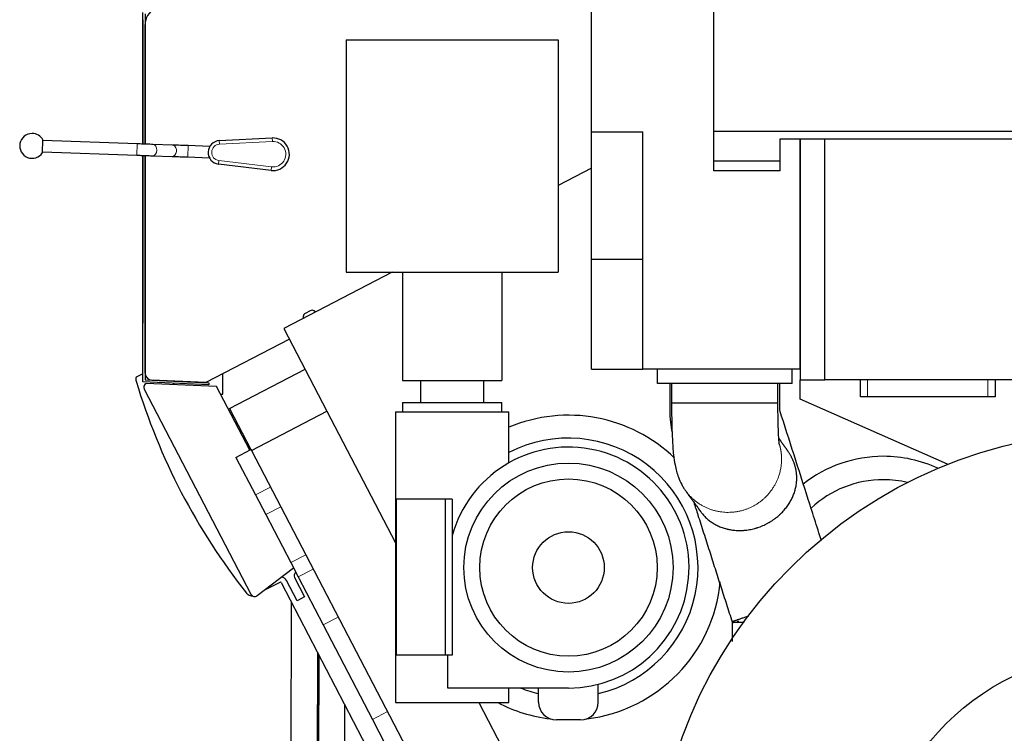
# Model space of a CAD drawing. Header units: inches. Extents: x 0 to 23760, y -13 to 16800.
# Tile 121 of 209: x 10308 to 11697, y 7211 to 8218. Entities that reach past the tile are written whole.
import ezdxf

# ---------------------------------------------------------------- set-up
doc = ezdxf.new("R2010")
doc.units = ezdxf.units.IN
doc.layers.add('254', color=7, linetype='Continuous', true_color=0xffffff)

msp = doc.modelspace()

# ---------------------------------------------------------------- linework, layer by layer
at = {"layer": '254', "color": 2, "linetype": 'Continuous', "lineweight": 25}
for p, q in [((11114.59, 8059.494), (11114.59, 8361.337)), ((11287.09, 8004.494), (11287.09, 8361.337)), ((10481.798, 8042.117), (10481.798, 8227.584)), ((10484.798, 8225.763), (10484.798, 8042.015)), ((10481.673, 8217.665), (10481.673, 8042.119)), ((10484.799, 8042.011), (10484.799, 8210.641)), ((10768.311, 8189.109), (11067.511, 8189.109)), ((10768.311, 8189.109), (10768.311, 7861.509)), ((11067.511, 8189.109), (11067.511, 7861.509)), ((11114.59, 7879.494), (11114.59, 8059.494)), ((11114.59, 8059.494), (11186.59, 8059.494)), ((11186.59, 7724.494), (11186.59, 8059.494)), ((11287.09, 8060.494), (12430.09, 8060.494)), ((10340.173, 8030.06), (10340.802, 8048.049)), ((10473.685, 8042.402), (10340.767, 8047.05)), ((10523.447, 8040.724), (10495.856, 8041.642)), ((10589.5, 8046.981), (10664.131, 8050.751)), ((11380.59, 8049.494), (11408.59, 8049.494)), ((11380.59, 8004.494), (11380.59, 8049.494)), ((11408.587, 8049.494), (11443.59, 8049.494)), ((11408.587, 8049.494), (11408.587, 7709.494)), ((11408.59, 7724.494), (11408.59, 8049.494)), ((11443.59, 8049.494), (12273.59, 8049.494)), ((11443.59, 7709.494), (11443.59, 8049.494)), ((10340.208, 8031.06), (10473.126, 8026.412)), ((10575.626, 8038.916), (10545.644, 8039.963)), ((10575.626, 8038.916), (10575.595, 8038.038)), ((10481.673, 8026.115), (10481.673, 7791.762)), ((10481.798, 7706.497), (10481.798, 8026.11)), ((10484.798, 8026.007), (10484.798, 7709.369)), ((10484.799, 7718.987), (10484.799, 8026.001)), ((10495.204, 8025.656), (10495.323, 8025.651)), ((10495.324, 8025.651), (10522.914, 8024.732)), ((10545.085, 8023.973), (10575.067, 8022.926)), ((10575.098, 8023.804), (10575.067, 8022.926)), ((10662.532, 8004.946), (10588.345, 8013.913)), ((11287.09, 8018.494), (11380.601, 8018.494)), ((11114.605, 8008.038), (11067.515, 7983.525)), ((11380.59, 8004.494), (11287.09, 8004.494)), ((11114.59, 7724.494), (11114.59, 7879.494)), ((11114.59, 7879.494), (11186.59, 7879.494)), ((10833.126, 7861.51), (10680.475, 7782.045)), ((10768.311, 7861.509), (11067.511, 7861.509)), ((10847.911, 7861.509), (10847.911, 7708.509)), ((10987.911, 7861.509), (10987.911, 7708.509)), ((10717.748, 7806.98), (10710.575, 7803.246)), ((10724.969, 7805.207), (10722.921, 7806.64)), ((10707.887, 7798.815), (10707.887, 7796.314)), ((10484.798, 7780.864), (10484.799, 7780.864)), ((10680.475, 7782.045), (10741.226, 7665.344)), ((10688.334, 7766.947), (10570.617, 7705.667)), ((10604.075, 7668.926), (10710.516, 7724.336)), ((11114.59, 7724.494), (11186.59, 7724.494)), ((11408.59, 7724.494), (11186.59, 7724.494)), ((11207.311, 7704.494), (11207.311, 7724.494)), ((11397.311, 7704.494), (11397.311, 7724.494)), ((10481.798, 7718.033), (10472.198, 7713.035)), ((10484.798, 7719.595), (10484.798, 7719.595)), ((10484.798, 7709.369), (10574.713, 7705.443)), ((10570.617, 7705.667), (10494.362, 7708.996)), ((10524.673, 7707.679), (10524.673, 7707.636)), ((10594.673, 7689.182), (10594.673, 7718.19)), ((10847.911, 7708.509), (10987.911, 7708.509)), ((10873.411, 7708.509), (10873.411, 7677.509)), ((10962.411, 7677.509), (10962.411, 7708.509)), ((11408.587, 7709.494), (11443.59, 7709.494)), ((11408.59, 7681.994), (11408.59, 7709.494)), ((12273.59, 7709.494), (11443.59, 7709.494)), ((11493.59, 7685.494), (11493.59, 7709.494)), ((11683.59, 7709.494), (11683.59, 7685.494)), ((10574.582, 7702.446), (10481.798, 7706.497)), ((10483.644, 7696.155), (10634.156, 7407.023)), ((10585.699, 7699.903), (10486.195, 7704.248)), ((10524.673, 7704.633), (10524.673, 7702.57)), ((10574.713, 7705.443), (10574.582, 7702.446)), ((10632.384, 7610.223), (10585.699, 7699.903)), ((11397.311, 7704.494), (11207.311, 7704.494)), ((10591.28, 7689.182), (10594.673, 7689.182)), ((11616.664, 7590.222), (11408.59, 7681.994)), ((11503.59, 7685.494), (11493.59, 7685.494)), ((11673.59, 7685.494), (11503.59, 7685.494)), ((11683.59, 7685.494), (11673.59, 7685.494)), ((10604.075, 7668.926), (10634.154, 7611.145)), ((10634.782, 7609.938), (10741.224, 7665.348)), ((10741.224, 7665.348), (10837.915, 7479.606)), ((10847.911, 7677.509), (10847.911, 7664.509)), ((10847.911, 7677.509), (10987.911, 7677.509)), ((10987.911, 7664.509), (10987.911, 7677.509)), ((11377.31, 7676.613), (11377.1, 7676.613)), ((11379.81, 7667.017), (11379.562, 7667.017)), ((11379.931, 7666.226), (11379.855, 7666.243)), ((10837.911, 7664.509), (10837.911, 7254.009)), ((10837.911, 7664.509), (10917.911, 7664.509)), ((10917.911, 7664.509), (10997.911, 7664.509)), ((10997.911, 7592.307), (10997.911, 7664.509)), ((10612.869, 7600.065), (10634.157, 7611.147)), ((10634.157, 7611.147), (10634.786, 7609.939)), ((10634.782, 7609.938), (10952.193, 7000.198)), ((10612.869, 7600.065), (10640.495, 7546.995)), ((10640.495, 7546.995), (10654.915, 7519.296)), ((10908.052, 7541.009), (10838.77, 7541.009)), ((10838.77, 7541.009), (10838.77, 7321.009)), ((10917.911, 7541.009), (10908.052, 7541.009)), ((10908.052, 7541.009), (10908.052, 7321.009)), ((10917.911, 7541.009), (10917.911, 7489.276)), ((10654.915, 7519.296), (10690.197, 7451.519)), ((10917.911, 7489.276), (10917.911, 7321.009)), ((10643.131, 7405.034), (10694.054, 7444.108)), ((10690.197, 7451.519), (10700.69, 7431.363)), ((10695.514, 7430.524), (10709.828, 7403.026)), ((10700.69, 7431.363), (10735.972, 7363.586)), ((10652.858, 7412.497), (10673.367, 7423.174)), ((10673.367, 7423.174), (10673.416, 7423.081)), ((10673.416, 7423.081), (10675.19, 7424.004)), ((10676.538, 7423.579), (10807.207, 7172.566)), ((10699.183, 7397.485), (10684.261, 7426.151)), ((10709.828, 7403.026), (10699.183, 7397.485)), ((10690.894, 7395.999), (10690.267, 7154.514)), ((10735.972, 7363.586), (10805.445, 7230.131)), ((11312.967, 7366.985), (11313.146, 7366.985)), ((10727.988, 7324.74), (10727.503, 7138.013)), ((10729.523, 7321.8), (10729.13, 7170.817)), ((10729.14, 7169.954), (10729.535, 7321.771)), ((10729.967, 7320.941), (10729.494, 7138.876)), ((10729.503, 7138.013), (10729.978, 7320.917)), ((10908.052, 7321.009), (10838.77, 7321.009)), ((10917.911, 7321.009), (10908.052, 7321.009)), ((10911.911, 7274.509), (10911.911, 7321.009)), ((11123.992, 7254.509), (11123.992, 7279.8)), ((10917.911, 7274.509), (10911.911, 7274.509)), ((11081.911, 7274.509), (10917.911, 7274.509)), ((10997.911, 7254.009), (10997.911, 7274.509)), ((11039.831, 7254.509), (11039.831, 7274.509)), ((10766.367, 7154.316), (10766.617, 7250.541)), ((10837.911, 7254.009), (10917.911, 7254.009)), ((10917.911, 7254.009), (10997.911, 7254.009)), ((10955.352, 7254.011), (11058.634, 7055.607)), ((10805.445, 7230.131), (10840.727, 7162.354)), ((11098.992, 7229.509), (11064.831, 7229.509))]:
    msp.add_line(p, q, dxfattribs=at)
at = {"layer": '254', "color": 110, "linetype": 'Continuous', "lineweight": 13}
for p, q in [((10473.123, 8026.412), (10473.682, 8042.402)), ((10589.5, 8046.981), (10589.752, 8041.987)), ((10664.383, 8045.757), (10589.752, 8041.987)), ((10664.131, 8050.751), (10664.383, 8045.757)), ((10545.644, 8039.963), (10545.085, 8023.973)), ((10495.323, 8025.651), (10495.324, 8025.651)), ((10522.914, 8024.732), (10522.914, 8024.732)), ((10588.345, 8013.913), (10588.945, 8018.877)), ((10588.945, 8018.877), (10663.132, 8009.91)), ((10662.532, 8004.946), (10663.132, 8009.91)), ((11503.59, 7709.494), (11503.59, 7685.494)), ((11673.59, 7685.494), (11673.59, 7709.494)), ((10640.495, 7546.995), (10661.78, 7558.075)), ((10654.915, 7519.296), (10676.199, 7530.376)), ((10690.197, 7451.519), (10711.482, 7462.599)), ((10700.69, 7431.363), (10721.974, 7442.443)), ((10735.972, 7363.586), (10757.257, 7374.666)), ((10805.445, 7230.131), (10826.729, 7241.211))]:
    msp.add_line(p, q, dxfattribs=at)
at = {"layer": '254', "color": 2, "linetype": 'Continuous', "lineweight": 25}
for centre, radius in [((11858.711, 6980.509), 656), ((11081.911, 7444.509), 147.5), ((11081.911, 7444.509), 125.1), ((11081.911, 7444.509), 50.5), ((11858.711, 6980.509), 345)]:
    msp.add_circle(centre, radius, dxfattribs=at)
for centre, radius, start, end in [((10509.799, 8210.641), 25, 117.5, 180), ((10325.488, 8039.579), 17.5, 90, 327.04765), ((10325.488, 8039.579), 17.5, 28.947096, 90), ((10590.337, 8030.397), 16.605, 92.891662, 263.108338), ((10665.291, 8027.78), 23, 263.108338, 92.891662), ((11334.317, 7966.225), 900.105, 196.711747, 218.288253), ((10494.799, 7718.987), 10, 180, 267.5), ((10488.966, 7698.926), 6, 117.5, 207.5), ((11081.911, 7444.509), 215, 45.874869, 112.993414), ((11081.911, 7444.509), 182.7, 283.316407, 117.36755), ((11081.911, 7444.509), 170, 270, 164.73227), ((11526.011, 7418.509), 183, 90, 128.165625), ((11526.011, 7418.509), 183, 65.154375, 90), ((11526.011, 7418.509), 150, 90, 132.834375), ((11526.011, 7418.509), 150, 76.87125, 90), ((10675.391, 7421.534), 10, 27.5, 78.404219), ((10699.949, 7432.833), 5, 117.5, 207.5), ((11081.911, 7444.509), 215, 276.874821, 354.694679), ((10639.478, 7409.794), 6, 207.5, 307.5), ((11081.911, 7444.509), 182.7, 248.505993, 256.683915), ((11081.911, 7444.509), 215, 242.377583, 263.125578), ((11064.831, 7254.509), 25, 180, 270), ((11098.992, 7254.509), 25, 270, 0)]:
    msp.add_arc(centre, radius, start, end, dxfattribs=at)
at = {"layer": '254', "color": 110, "linetype": 'Continuous', "lineweight": 13}
for centre, radius, start, end in [((10590.337, 8030.397), 11.605, 92.891662, 263.108338), ((10665.291, 8027.78), 18, 263.108338, 92.891662)]:
    msp.add_arc(centre, radius, start, end, dxfattribs=at)
for centre, end_param in [((10495.59, 8033.646), 3.14087014), ((10523.181, 8032.728), 2.86764975)]:
    msp.add_ellipse(centre, major_axis=(-0.266, -7.996), ratio=0.73989858, start_param=0, end_param=end_param, dxfattribs=at)
at = {"layer": '254', "color": 2, "linetype": 'Continuous', "lineweight": 25}
for centre, major_axis, ratio, start_param, end_param in [((10523.181, 8032.728), (-0.266, -7.996), 0.73989858, 2.86764975, 3.14087014), ((10720.056, 7802.539), (-0.578, 4.972), 0.99891019, 5.55703203, 6.64695867), ((10501.676, 7791.763), (19.43, 4.754), 0.99983858, 2.90164715, 3.01374669), ((10712.891, 7798.809), (-4.28, 2.597), 0.99869844, 5.73834737, 6.82802325), ((10675.651, 7423.116), (-0.301, -0.955), 0.99878277, 2.35680348, 3.92638183)]:
    msp.add_ellipse(centre, major_axis=major_axis, ratio=ratio, start_param=start_param, end_param=end_param, dxfattribs=at)
for points, knots in [([(10495.856, 8041.642), (10494.559, 8041.685), (10490.501, 8041.821), (10482.797, 8042.085), (10476.519, 8042.303), (10473.685, 8042.402)], [0, 0, 0, 0, 0.22810038, 0.6684446, 1, 1, 1, 1]), ([(10545.644, 8039.963), (10543.718, 8040.03), (10538.235, 8040.221), (10530.227, 8040.496), (10525.366, 8040.66), (10523.447, 8040.724)], [0, 0, 0, 0, 0.22810744, 0.66868343, 1, 1, 1, 1]), ([(10473.126, 8026.412), (10475.052, 8026.345), (10480.535, 8026.154), (10488.544, 8025.879), (10493.404, 8025.715), (10495.324, 8025.651)], [0, 0, 0, 0, 0.22810707, 0.66868278, 1, 1, 1, 1]), ([(10522.914, 8024.732), (10524.211, 8024.689), (10528.27, 8024.553), (10535.974, 8024.29), (10542.252, 8024.072), (10545.085, 8023.973)], [0, 0, 0, 0, 0.22810093, 0.66845175, 1, 1, 1, 1]), ([(10472.198, 7713.035), (10471.935, 7712.122), (10471.801, 7711.159), (10471.813, 7709.255), (10471.952, 7708.317), (10472.23, 7707.394)], [0, 0, 0, 0, 0.5, 0.5, 1, 1, 1, 1]), ([(11224.811, 7704.494), (11224.811, 7698.246), (11224.811, 7690.435), (11224.811, 7681.063), (11224.811, 7676.376), (11224.811, 7671.678), (11224.811, 7668.543), (11224.811, 7666.97)], [0, 0, 0, 0, 0.49954152, 0.62442728, 0.74933267, 0.8742531, 1, 1, 1, 1]), ([(11227.311, 7704.494), (11227.311, 7699.847), (11227.311, 7692.876), (11227.311, 7683.582), (11227.311, 7678.936), (11227.311, 7676.613)], [0, 0, 0, 0, 0.50002967, 0.7500445, 1, 1, 1, 1]), ([(11377.311, 7676.613), (11377.311, 7678.936), (11377.311, 7683.582), (11377.311, 7692.876), (11377.311, 7699.847), (11377.311, 7704.494)], [0, 0, 0, 0, 0.24995083, 0.49996722, 1, 1, 1, 1]), ([(11379.811, 7667.017), (11379.811, 7670.137), (11379.811, 7676.381), (11379.811, 7688.873), (11379.811, 7698.246), (11379.811, 7704.494)], [0, 0, 0, 0, 0.24975801, 0.49983374, 1, 1, 1, 1]), ([(11224.811, 7666.97), (11224.798, 7661.127), (11225.372, 7650.385), (11227.041, 7639.618), (11228.076, 7634.67), (11228.097, 7634.569)], [0, 0, 0, 0, 0.53518553, 0.99049428, 1, 1, 1, 1]), ([(11227.311, 7676.613), (11227.312, 7674.75), (11227.323, 7670.628), (11227.386, 7662.842), (11227.546, 7651.777), (11227.984, 7634.482), (11228.756, 7618.072), (11230.071, 7602.476), (11232.241, 7587.541), (11236.113, 7573.43), (11240.636, 7563.223), (11243.688, 7557.902), (11245.394, 7555.261), (11246.184, 7554.118), (11246.542, 7553.615)], [0, 0, 0, 0, 0.03755747, 0.08325047, 0.15770502, 0.26418454, 0.44712411, 0.5366496, 0.65151328, 0.80304661, 0.90736034, 0.95808256, 0.98123508, 1, 1, 1, 1]), ([(11379.339, 7618.137), (11379.343, 7618.167), (11379.264, 7618.847), (11378.908, 7622.431), (11378.442, 7629.054), (11377.872, 7640.813), (11377.499, 7654.974), (11377.351, 7666.919), (11377.315, 7673.288), (11377.311, 7675.694), (11377.311, 7676.613)], [0, 0, 0, 0, 0.05281269, 0.16686544, 0.30062591, 0.47571786, 0.74307991, 0.90323601, 0.96306429, 1, 1, 1, 1]), ([(11438.88, 7482.182), (11437.667, 7485.969), (11434.779, 7494.988), (11430.214, 7509.239), (11425.186, 7524.938), (11415.129, 7556.334), (11400.045, 7603.43), (11386.636, 7645.293), (11379.932, 7666.225)], [0, 0, 0, 0, 0.06171673, 0.14701424, 0.23231174, 0.31760925, 0.65879926, 1, 1, 1, 1]), ([(11268.112, 7523.728), (11268.241, 7523.548), (11268.371, 7523.369), (11268.8, 7522.785), (11269.102, 7522.384), (11270.019, 7521.198), (11270.644, 7520.429), (11271.924, 7518.928), (11272.579, 7518.197), (11273.919, 7516.77), (11274.606, 7516.074), (11276.011, 7514.714), (11276.73, 7514.051), (11278.203, 7512.755), (11278.956, 7512.123), (11280.5, 7510.89), (11281.291, 7510.289), (11282.505, 7509.41), (11282.914, 7509.121), (11283.536, 7508.693), (11283.744, 7508.551), (11284.059, 7508.34), (11284.164, 7508.27), (11284.375, 7508.13), (11285.325, 7507.505), (11286.295, 7506.903), (11288.051, 7505.871), (11288.944, 7505.373), (11290.763, 7504.415), (11291.689, 7503.955), (11293.574, 7503.073), (11294.533, 7502.651), (11296.486, 7501.845), (11297.481, 7501.462), (11299.506, 7500.736), (11300.537, 7500.393), (11302.638, 7499.749), (11303.708, 7499.448), (11305.072, 7499.099), (11305.346, 7499.031), (11305.759, 7498.93), (11305.897, 7498.897), (11306.173, 7498.832), (11306.864, 7498.67), (11307.56, 7498.518), (11309.24, 7498.172), (11310.372, 7497.967), (11312.661, 7497.607), (11313.818, 7497.453), (11316.158, 7497.196), (11317.341, 7497.095), (11319.733, 7496.946), (11320.943, 7496.898), (11323.391, 7496.861), (11324.629, 7496.872), (11326.039, 7496.917), (11326.196, 7496.923), (11326.509, 7496.935), (11326.98, 7496.954), (11328.079, 7497.009), (11329.021, 7497.073), (11330.905, 7497.223), (11332.163, 7497.353), (11334.678, 7497.673), (11335.936, 7497.863), (11338.454, 7498.304), (11339.714, 7498.555), (11342.235, 7499.118), (11343.496, 7499.431), (11345.389, 7499.948), (11346.02, 7500.129), (11346.967, 7500.411), (11347.441, 7500.556), (11347.915, 7500.705), (11348.231, 7500.805), (11348.388, 7500.856), (11349.806, 7501.315), (11351.05, 7501.752), (11353.508, 7502.678), (11354.722, 7503.168), (11357.119, 7504.2), (11358.303, 7504.743), (11360.641, 7505.879), (11361.795, 7506.473), (11363.504, 7507.403), (11364.07, 7507.719), (11364.914, 7508.204), (11365.334, 7508.448), (11365.753, 7508.696), (11366.031, 7508.862), (11366.17, 7508.946), (11367.417, 7509.7), (11368.499, 7510.389), (11370.614, 7511.803), (11371.646, 7512.528), (11373.663, 7514.011), (11374.648, 7514.77), (11376.571, 7516.321), (11377.509, 7517.114), (11378.883, 7518.326), (11379.561, 7518.938), (11380.338, 7519.663), (11380.668, 7519.976), (11380.888, 7520.185), (11380.997, 7520.29), (11381.975, 7521.234), (11382.815, 7522.082), (11384.44, 7523.793), (11385.225, 7524.658), (11386.742, 7526.402), (11387.475, 7527.283), (11388.889, 7529.059), (11389.571, 7529.955), (11390.887, 7531.763), (11391.521, 7532.674), (11392.741, 7534.512), (11393.327, 7535.439), (11394.172, 7536.841), (11394.586, 7537.545), (11395.054, 7538.371), (11395.251, 7538.726), (11395.382, 7538.964), (11395.447, 7539.082), (11396.029, 7540.15), (11396.52, 7541.1), (11397.451, 7543.005), (11397.892, 7543.959), (11398.726, 7545.872), (11399.119, 7546.83), (11399.858, 7548.752), (11400.204, 7549.716), (11400.85, 7551.649), (11401.151, 7552.619), (11401.706, 7554.567), (11401.962, 7555.545), (11402.427, 7557.511), (11402.637, 7558.499), (11403.011, 7560.488), (11403.176, 7561.489), (11403.387, 7563.003), (11403.452, 7563.51), (11403.54, 7564.274), (11403.581, 7564.657), (11403.619, 7565.041), (11403.644, 7565.298), (11403.656, 7565.426), (11403.714, 7566.069), (11403.754, 7566.585), (11403.821, 7567.622), (11403.848, 7568.142), (11403.89, 7569.187), (11403.904, 7569.712), (11403.918, 7570.768), (11403.918, 7571.299), (11403.904, 7572.37), (11403.89, 7572.908), (11403.847, 7573.996), (11403.818, 7574.544), (11403.771, 7575.236), (11403.761, 7575.375), (11403.74, 7575.654), (11403.729, 7575.794), (11403.695, 7576.214), (11403.67, 7576.495), (11403.589, 7577.341), (11403.526, 7577.91), (11403.382, 7579.058), (11403.3, 7579.637), (11403.118, 7580.81), (11403.016, 7581.403), (11402.791, 7582.606), (11402.668, 7583.216), (11402.515, 7583.913), (11402.497, 7583.991), (11402.463, 7584.146), (11402.41, 7584.379), (11402.284, 7584.923), (11402.17, 7585.39), (11401.934, 7586.325), (11401.766, 7586.949), (11401.408, 7588.202), (11401.218, 7588.83), (11400.967, 7589.617), (11400.89, 7589.854), (11400.812, 7590.09), (11400.76, 7590.248), (11400.734, 7590.327), (11400.602, 7590.721), (11400.494, 7591.034), (11400.166, 7591.966), (11399.94, 7592.579), (11399.475, 7593.79), (11399.236, 7594.388), (11398.868, 7595.275), (11398.744, 7595.568), (11398.556, 7596.007), (11398.492, 7596.152), (11398.397, 7596.37), (11398.365, 7596.443), (11398.301, 7596.588), (11398.269, 7596.66), (11397.981, 7597.308), (11397.721, 7597.873), (11397.196, 7598.981), (11396.93, 7599.526), (11396.392, 7600.598), (11396.12, 7601.126), (11395.569, 7602.167), (11395.29, 7602.68), (11394.726, 7603.694), (11394.44, 7604.195), (11393.863, 7605.185), (11393.571, 7605.675), (11392.98, 7606.644), (11392.681, 7607.124), (11392.076, 7608.074), (11391.77, 7608.545), (11391.306, 7609.245), (11391.15, 7609.477), (11390.915, 7609.824), (11390.837, 7609.939), (11390.679, 7610.17), (11390.285, 7610.744), (11389.886, 7611.31), (11389.557, 7611.767), (11389.551, 7611.776), (11389.544, 7611.785)], [0, 0, 0, 0, 0.00326699, 0.00326699, 0.0107601, 0.0107601, 0.02574631, 0.02574631, 0.04073253, 0.04073253, 0.05571874, 0.05571874, 0.07070495, 0.07070495, 0.08569116, 0.08569116, 0.10067738, 0.10067738, 0.10817048, 0.10817048, 0.11191704, 0.11191704, 0.11379031, 0.11379031, 0.11566359, 0.1306498, 0.1306498, 0.14563601, 0.14563601, 0.16062223, 0.16062223, 0.17560844, 0.17560844, 0.19059465, 0.19059465, 0.20558087, 0.20558087, 0.22056708, 0.22056708, 0.22431363, 0.22431363, 0.22618691, 0.22618691, 0.22806018, 0.23555329, 0.23555329, 0.2505395, 0.2505395, 0.26552572, 0.26552572, 0.28051193, 0.28051193, 0.29549814, 0.29549814, 0.31048435, 0.31048435, 0.31235763, 0.31235763, 0.31423091, 0.31797746, 0.32547057, 0.32547057, 0.34045678, 0.34045678, 0.35544299, 0.35544299, 0.37042921, 0.37042921, 0.38541542, 0.38541542, 0.39290852, 0.39290852, 0.39665508, 0.39852835, 0.39852835, 0.40040163, 0.40040163, 0.41538784, 0.41538784, 0.43037406, 0.43037406, 0.44536027, 0.44536027, 0.46034648, 0.46034648, 0.46783959, 0.46783959, 0.47158614, 0.47345942, 0.47345942, 0.47533269, 0.47533269, 0.49031891, 0.49031891, 0.50530512, 0.50530512, 0.52029133, 0.52029133, 0.53527754, 0.53527754, 0.54277065, 0.5465172, 0.54839048, 0.54839048, 0.55026376, 0.55026376, 0.56524997, 0.56524997, 0.58023618, 0.58023618, 0.5952224, 0.5952224, 0.61020861, 0.61020861, 0.62519482, 0.62519482, 0.64018103, 0.64018103, 0.64767414, 0.65142069, 0.65329397, 0.65329397, 0.65516725, 0.65516725, 0.67015346, 0.67015346, 0.68513967, 0.68513967, 0.70012588, 0.70012588, 0.7151121, 0.7151121, 0.73009831, 0.73009831, 0.74508452, 0.74508452, 0.76007073, 0.76007073, 0.77505695, 0.77505695, 0.78255005, 0.78255005, 0.78629661, 0.78816988, 0.78816988, 0.79004316, 0.79004316, 0.79753627, 0.79753627, 0.80502937, 0.80502937, 0.81252248, 0.81252248, 0.82001559, 0.82001559, 0.82750869, 0.82750869, 0.8350018, 0.8350018, 0.83687507, 0.83687507, 0.83874835, 0.83874835, 0.8424949, 0.8424949, 0.84998801, 0.84998801, 0.85748112, 0.85748112, 0.86497422, 0.86497422, 0.87246733, 0.87246733, 0.87340397, 0.87340397, 0.87434061, 0.87621388, 0.87996044, 0.87996044, 0.88745354, 0.88745354, 0.89494665, 0.89494665, 0.89681993, 0.89775656, 0.89775656, 0.8986932, 0.8986932, 0.90243976, 0.90243976, 0.90993286, 0.90993286, 0.91742597, 0.91742597, 0.92117252, 0.92117252, 0.9230458, 0.9230458, 0.92398244, 0.92398244, 0.92491907, 0.92491907, 0.93241218, 0.93241218, 0.93990529, 0.93990529, 0.94739839, 0.94739839, 0.9548915, 0.9548915, 0.96238461, 0.96238461, 0.96987771, 0.96987771, 0.97737082, 0.97737082, 0.98486393, 0.98486393, 0.98861048, 0.98861048, 0.99048375, 0.99048375, 0.99235703, 0.99985014, 0.99985014, 1, 1, 1, 1]), ([(11246.542, 7553.615), (11247.472, 7552.325), (11249.333, 7549.747), (11252.125, 7545.879), (11254.916, 7542.012), (11260.235, 7534.641), (11264.625, 7528.559), (11268.084, 7523.766)], [0, 0, 0, 0, 0.12959964, 0.25915838, 0.38871712, 0.51827585, 1, 1, 1, 1]), ([(11258.593, 7536.915), (11260.565, 7530.758), (11265.216, 7516.237), (11272.549, 7493.344), (11280.591, 7468.235), (11288.636, 7443.117), (11296.681, 7418), (11304.725, 7392.886), (11310.087, 7376.145), (11312.768, 7367.776)], [0, 0, 0, 0, 0.10919947, 0.25755557, 0.40605668, 0.5545578, 0.70305891, 0.85156003, 1, 1, 1, 1]), ([(10627.822, 7408.504), (10628.467, 7407.687), (10629.22, 7406.989), (10630.938, 7405.83), (10631.876, 7405.391), (10633.839, 7404.818), (10634.852, 7404.684), (10635.861, 7404.704)], [0, 0, 0, 0, 0.33554936, 0.33554936, 0.67109871, 0.67109871, 1, 1, 1, 1]), ([(11312.768, 7367.776), (11312.823, 7367.616), (11313.023, 7367.398), (11313.674, 7367.218), (11315.16, 7367.199), (11317.68, 7367.518), (11320.116, 7367.813), (11320.772, 7367.89)], [0, 0, 0, 0, 0.16280365, 0.28413294, 0.48701181, 0.87036237, 1, 1, 1, 1]), ([(11319.605, 7368.113), (11319.605, 7368.113), (11319.606, 7368.113), (11319.606, 7368.113), (11319.607, 7368.113), (11319.614, 7368.114), (11319.659, 7368.119), (11320.151, 7368.175), (11320.913, 7368.262), (11321.745, 7368.35), (11322.095, 7368.385), (11322.174, 7368.393), (11322.189, 7368.394), (11322.189, 7368.394), (11322.19, 7368.394), (11322.19, 7368.394), (11322.191, 7368.394), (11322.192, 7368.395), (11322.192, 7368.395), (11322.191, 7368.394), (11322.191, 7368.394), (11322.19, 7368.394), (11322.19, 7368.394), (11322.185, 7368.394), (11322.148, 7368.39), (11322.028, 7368.378), (11321.599, 7368.335), (11321.214, 7368.294), (11320.918, 7368.261)], [0, 0, 0, 0, 0.00000385, 0.000063, 0.00032919, 0.00145314, 0.00606752, 0.0388525, 0.41976564, 0.62116077, 0.66771416, 0.67741156, 0.67842048, 0.67871259, 0.67886315, 0.67887867, 0.67888311, 0.67888534, 0.67888547, 0.67888752, 0.67889854, 0.67894713, 0.67903111, 0.67972095, 0.68279931, 0.70561973, 0.76771144, 1, 1, 1, 1])]:
    msp.add_open_spline(points, degree=3, knots=knots, dxfattribs=at)
msp.add_rational_spline([(11377.1, 7676.613), (11375.111, 7676.612), (11359.247, 7676.612), (11323.127, 7676.612), (11271.542, 7676.612), (11239.629, 7676.612), (11227.191, 7676.612), (11227.312, 7676.613)], [1.01661171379, 1.01661171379, 0.958470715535, 1.01661171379, 1.01661171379, 0.964042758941, 1.00886436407, 1.01585053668], degree=4, knots=[0, 0, 0, 0, 0, 0.5125905, 0.5125905, 0.5125905, 1, 1, 1, 1, 1], dxfattribs=at)
for points, degree in [([(11389.553, 7611.773), (11384.086, 7619.348), (11378.618, 7626.922)], 2), ([(11312.893, 7366.985), (11312.893, 7353.673), (11312.893, 7340.362)], 2), ([(11320.918, 7368.261), (11320.617, 7368.228), (11320.325, 7368.195), (11320.041, 7368.162)], 3)]:
    msp.add_open_spline(points, degree=degree, dxfattribs=at)
at = {"layer": '254', "color": 110, "linetype": 'Continuous', "lineweight": 13}
msp.add_rational_spline([(11379.555, 7618.262), (11381.112, 7612.887), (11382.092, 7607.476), (11382.52, 7602.15), (11382.48, 7597.04)], [1.00809922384, 1.01133265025, 1.01442915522, 1.01661171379, 1.01661171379], degree=4, dxfattribs=at)
msp.add_rational_spline([(11382.48, 7597.04), (11382.274, 7570.666), (11368.78, 7535.63), (11333.551, 7522.443), (11291.103, 7522.443), (11272.517, 7527.096), (11256.734, 7538.942), (11246.114, 7554.223)], [1.01661171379, 1.01661171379, 0.958470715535, 1.01661171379, 1.01661171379, 0.995308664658, 0.991387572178, 0.996700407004], degree=4, knots=[0, 0, 0, 0, 0, 0.62293167, 0.62293167, 0.62293167, 1, 1, 1, 1, 1], dxfattribs=at)
at = {"layer": '254', "color": 2, "linetype": 'Continuous', "lineweight": 25}
for points, weights in [([(11335.602, 7375.874), (11324.241, 7372.08), (11316.01, 7369.241), (11312.689, 7367.952), (11312.768, 7367.776)], [0.99511090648, 0.993257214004, 0.998907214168, 1.01402925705, 1.01634882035]), ([(11329.52, 7366.981), (11321.068, 7366.983), (11315.274, 7366.984), (11312.855, 7366.985), (11312.893, 7366.985)], [0.995157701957, 0.996811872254, 1.00363114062, 1.01440110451, 1.01634428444])]:
    msp.add_rational_spline(points, weights, degree=4, dxfattribs=at)

doc.saveas('drawing.dxf')
